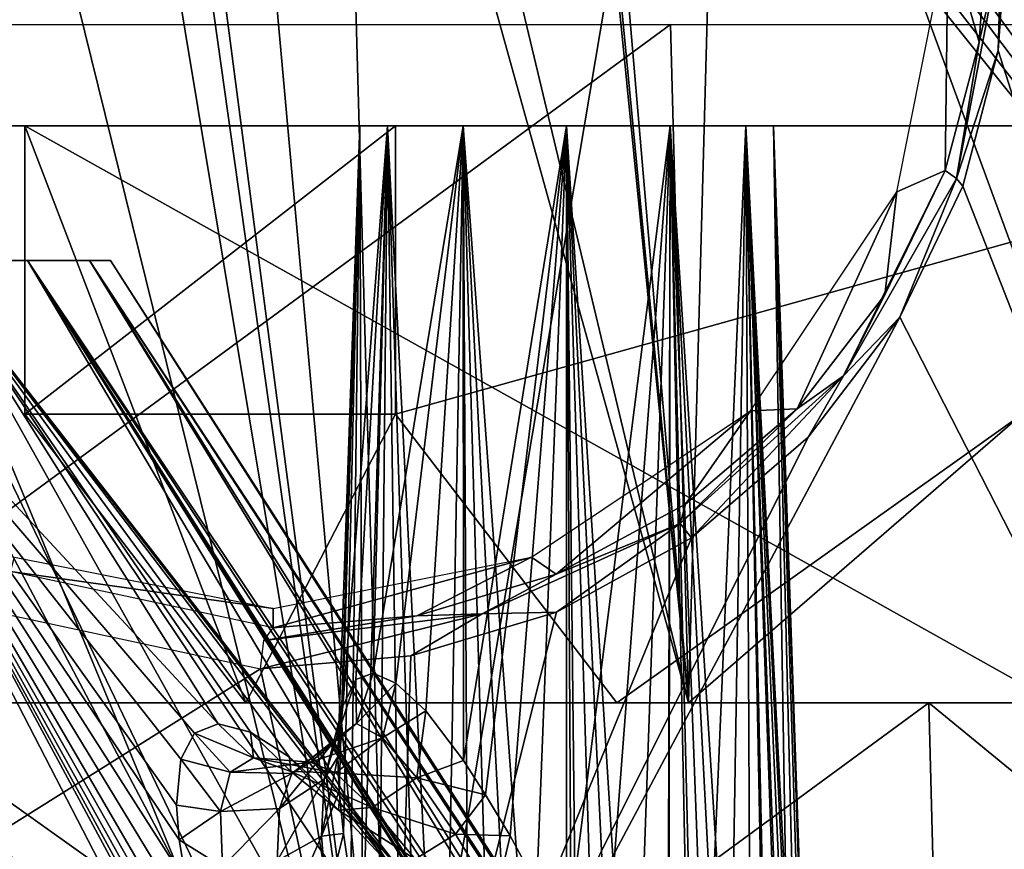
# Model space of a CAD drawing. Header units: millimetres. Extents: x -54 to 54, y -60 to 48.
# Tile 26 of 60: x 6.68 to 11.8, y 12.24 to 16.55. Entities that reach past the tile are written whole.
import ezdxf

# ---------------------------------------------------------------- set-up
doc = ezdxf.new("R2010")
doc.units = ezdxf.units.MM
doc.header["$LTSCALE"] = 41.718519
for name, color, linetype in [('218', 7, 'CONTINUOUS'), ('236', 7, 'CONTINUOUS'), ('237', 7, 'CONTINUOUS'), ('238', 7, 'CONTINUOUS'), ('240', 7, 'CONTINUOUS'), ('241', 7, 'CONTINUOUS'), ('242', 7, 'CONTINUOUS'), ('248', 7, 'CONTINUOUS'), ('250', 7, 'CONTINUOUS'), ('256', 7, 'CONTINUOUS'), ('260', 7, 'CONTINUOUS'), ('264', 7, 'CONTINUOUS'), ('30', 7, 'CONTINUOUS'), ('32', 7, 'CONTINUOUS'), ('33', 7, 'CONTINUOUS'), ('34', 7, 'CONTINUOUS'), ('39', 7, 'CONTINUOUS'), ('40', 7, 'CONTINUOUS'), ('59', 7, 'CONTINUOUS'), ('60', 7, 'CONTINUOUS')]:
    doc.layers.add(name, color=color, linetype=linetype)

msp = doc.modelspace()

# ---------------------------------------------------------------- linework, layer by layer
at = {"layer": '218', "color": 7, "linetype": 'Continuous', "true_color": 0xe0f2ff}
for points in [[(11.6717, 16.4355, -20.9015), (11.7178, 17.1031, -20.8169), (11.7855, 16.9381, -20.6905), (11.6717, 16.4355, -20.9015)], [(11.8184, 17.0946, -20.6542), (11.7706, 16.3911, -20.7384), (11.7855, 16.9381, -20.6905), (11.8184, 17.0946, -20.6542)], [(11.7855, 16.9381, -20.6905), (11.7706, 16.3911, -20.7384), (11.5528, 15.7268, -20.9227), (11.7855, 16.9381, -20.6905)], [(11.6717, 16.4355, -20.9015), (11.7855, 16.9381, -20.6905), (11.5528, 15.7268, -20.9227), (11.6717, 16.4355, -20.9015)], [(11.4953, 15.7671, -21.0623), (11.6717, 16.4355, -20.9015), (11.5528, 15.7268, -20.9227), (11.4953, 15.7671, -21.0623)], [(11.7706, 16.3911, -20.7384), (11.5869, 15.6866, -20.8983), (11.5528, 15.7268, -20.9227), (11.7706, 16.3911, -20.7384)], [(11.4953, 15.7671, -21.0623), (11.5528, 15.7268, -20.9227), (10.9654, 14.6997, -21.3268), (11.4953, 15.7671, -21.0623)], [(11.18, 15.1203, -21.2973), (11.4953, 15.7671, -21.0623), (10.9654, 14.6997, -21.3268), (11.18, 15.1203, -21.2973)], [(11.5528, 15.7268, -20.9227), (11.2582, 15.0046, -21.1317), (10.9654, 14.6997, -21.3268), (11.5528, 15.7268, -20.9227)], [(11.5869, 15.6866, -20.8983), (11.2582, 15.0046, -21.1317), (11.5528, 15.7268, -20.9227), (11.5869, 15.6866, -20.8983)], [(10.7243, 14.5283, -21.5953), (11.18, 15.1203, -21.2973), (10.9654, 14.6997, -21.3268), (10.7243, 14.5283, -21.5953)], [(11.2582, 15.0046, -21.1317), (10.7825, 14.3801, -21.4275), (10.9654, 14.6997, -21.3268), (11.2582, 15.0046, -21.1317)], [(10.9654, 14.6997, -21.3268), (10.1763, 13.8568, -21.7626), (10.117, 13.9321, -21.8158), (10.9654, 14.6997, -21.3268)], [(10.7243, 14.5283, -21.5953), (10.9654, 14.6997, -21.3268), (10.117, 13.9321, -21.8158), (10.7243, 14.5283, -21.5953)], [(10.7825, 14.3801, -21.4275), (10.1763, 13.8568, -21.7626), (10.9654, 14.6997, -21.3268), (10.7825, 14.3801, -21.4275)], [(10.1439, 14.0327, -21.9329), (10.7243, 14.5283, -21.5953), (10.117, 13.9321, -21.8158), (10.1439, 14.0327, -21.9329)], [(9.4717, 13.668, -22.28), (10.1439, 14.0327, -21.9329), (10.117, 13.9321, -21.8158), (9.4717, 13.668, -22.28)], [(10.117, 13.9321, -21.8158), (9.4738, 13.4712, -22.1071), (9.0876, 13.4622, -22.3171), (10.117, 13.9321, -21.8158)], [(9.4717, 13.668, -22.28), (10.117, 13.9321, -21.8158), (9.0876, 13.4622, -22.3171), (9.4717, 13.668, -22.28)], [(10.1763, 13.8568, -21.7626), (9.4738, 13.4712, -22.1071), (10.117, 13.9321, -21.8158), (10.1763, 13.8568, -21.7626)], [(8.7476, 13.4526, -22.6092), (9.4717, 13.668, -22.28), (9.0876, 13.4622, -22.3171), (8.7476, 13.4526, -22.6092)], [(9.4738, 13.4712, -22.1071), (8.7165, 13.2431, -22.4337), (9.0876, 13.4622, -22.3171), (9.4738, 13.4712, -22.1071)], [(9.0876, 13.4622, -22.3171), (7.9342, 13.1764, -22.7271), (7.953, 13.3232, -22.7734), (9.0876, 13.4622, -22.3171)], [(8.7165, 13.2431, -22.4337), (7.9342, 13.1764, -22.7271), (9.0876, 13.4622, -22.3171), (8.7165, 13.2431, -22.4337)], [(8.7476, 13.4526, -22.6092), (9.0876, 13.4622, -22.3171), (7.953, 13.3232, -22.7734), (8.7476, 13.4526, -22.6092)], [(8, 13.3902, -22.905), (8.7476, 13.4526, -22.6092), (7.953, 13.3232, -22.7734), (8, 13.3902, -22.905)]]:
    msp.add_3dface(points, dxfattribs=at)
at = {"layer": '236', "linetype": 'Continuous'}
for points in [[(-13.8564, 16, -13), (13.8564, 16, -13), (-8.6377, 16, -11.2976), (-13.8564, 16, -13)], [(-8.6377, 16, -11.2976), (13.8564, 16, -13), (-0.2626, 16, -11.8084), (-8.6377, 16, -11.2976)], [(-0.2626, 16, -11.8084), (13.8564, 16, -13), (0.2626, 16, -11.8084), (-0.2626, 16, -11.8084)], [(0.2626, 16, -11.8084), (13.8564, 16, -13), (0.6876, 16, -11.4996), (0.2626, 16, -11.8084)], [(0.6876, 16, -11.4996), (13.8564, 16, -13), (0.85, 16, -11), (0.6876, 16, -11.4996)], [(8.6377, 16, -11.2976), (2.1047, 16, -5.0813), (0.85, 16, -11), (8.6377, 16, -11.2976)], [(13.8564, 16, -13), (8.6377, 16, -11.2976), (0.85, 16, -11), (13.8564, 16, -13)], [(3.8891, 16, -3.8891), (2.1047, 16, -5.0813), (6.7093, 16, -8.9995), (3.8891, 16, -3.8891)], [(6.7093, 16, -8.9995), (2.1047, 16, -5.0813), (8.6377, 16, -11.2976), (6.7093, 16, -8.9995)], [(2.5897, 16, 18.8227), (5.5, 16), (7.5766, 16, 17.424), (2.5897, 16, 18.8227)], [(5.0813, 16, -2.1048), (3.8891, 16, -3.8891), (6.7093, 16, -8.9995), (5.0813, 16, -2.1048)], [(5.5, 16), (5.0813, 16, -2.1048), (6.7093, 16, -8.9995), (5.5, 16)], [(7.5766, 16, 17.424), (5.5, 16), (6.7093, 16, -8.9995), (7.5766, 16, 17.424)], [(7.5766, 16, 17.424), (6.7093, 16, -8.9995), (8.6949, 16, 5.3233), (7.5766, 16, 17.424)], [(6.7093, 16, -8.9995), (12.0716, 16, -4.5), (8.6949, 16, 5.3233), (6.7093, 16, -8.9995)], [(10.095, 16, 6.1317), (7.5766, 16, 17.424), (9.6152, 16, 6.3453), (10.095, 16, 6.1317)], [(9.6152, 16, 6.3453), (7.5766, 16, 17.424), (9.1013, 16, 6.2361), (9.6152, 16, 6.3453)], [(9.1013, 16, 6.2361), (7.5766, 16, 17.424), (8.7498, 16, 5.8457), (9.1013, 16, 6.2361)], [(8.7498, 16, 5.8457), (7.5766, 16, 17.424), (8.6949, 16, 5.3233), (8.7498, 16, 5.8457)], [(12.0004, 16, 14.7306), (7.5766, 16, 17.424), (10.3577, 16, 5.6767), (12.0004, 16, 14.7306)], [(10.3577, 16, 5.6767), (7.5766, 16, 17.424), (10.095, 16, 6.1317), (10.3577, 16, 5.6767)], [(13.8564, 16, -13), (14, 16, -6.7981), (8.6377, 16, -11.2976), (13.8564, 16, -13)], [(8.6949, 16, 5.3233), (12.0716, 16, -4.5), (8.9575, 16, 4.8683), (8.6949, 16, 5.3233)], [(8.9575, 16, 4.8683), (12.0716, 16, -4.5), (9.4374, 16, 4.6547), (8.9575, 16, 4.8683)], [(12.0716, 16, -4.5), (9.9513, 16, 4.7639), (9.4374, 16, 4.6547), (12.0716, 16, -4.5)], [(9.9513, 16, 4.7639), (12.0716, 16, -4.5), (10.3028, 16, 5.1543), (9.9513, 16, 4.7639)], [(10.3028, 16, 5.1543), (12.0716, 16, -4.5), (10.3577, 16, 5.6767), (10.3028, 16, 5.1543)], [(12.0716, 16, -4.5), (12.0004, 16, 14.7306), (10.3577, 16, 5.6767), (12.0716, 16, -4.5)]]:
    msp.add_3dface(points, dxfattribs=at)
at = {"layer": '237', "linetype": 'Continuous'}
for points in [[(12.0716, 13, -4.5), (7.8584, 13, -8.0353), (9.7868, 13, -10.3335), (12.0716, 13, -4.5)], [(14, 13, -6.7981), (12.0716, 13, -4.5), (9.7868, 13, -10.3335), (14, 13, -6.7981)]]:
    msp.add_3dface(points, dxfattribs=at)
at = {"layer": '238', "linetype": 'Continuous'}
for points in [[(13.8564, 17, -13), (13.8564, 16, -13), (-13.8564, 16, -13), (13.8564, 17, -13)], [(-13.8564, 17, -13), (13.8564, 17, -13), (-13.8564, 16, -13), (-13.8564, 17, -13)]]:
    msp.add_3dface(points, dxfattribs=at)
at = {"layer": '240', "linetype": 'Continuous'}
for points in [[(7.8584, 13, -8.0353), (6.7093, 16, -8.9995), (6.7093, 14.5, -8.9995), (7.8584, 13, -8.0353)], [(6.7093, 16, -8.9995), (7.8584, 13, -8.0353), (12.0716, 13, -4.5), (6.7093, 16, -8.9995)], [(12.0716, 16, -4.5), (6.7093, 16, -8.9995), (12.0716, 13, -4.5), (12.0716, 16, -4.5)]]:
    msp.add_3dface(points, dxfattribs=at)
at = {"layer": '241', "linetype": 'Continuous'}
for points in [[(6.7093, 14.5, -8.9995), (8.6377, 16, -11.2976), (8.6377, 14.5, -11.2976), (6.7093, 14.5, -8.9995)], [(6.7093, 16, -8.9995), (8.6377, 16, -11.2976), (6.7093, 14.5, -8.9995), (6.7093, 16, -8.9995)]]:
    msp.add_3dface(points, dxfattribs=at)
at = {"layer": '242', "linetype": 'Continuous'}
for points in [[(14, 16, -6.7981), (9.7868, 13, -10.3335), (8.6377, 14.5, -11.2976), (14, 16, -6.7981)], [(8.6377, 16, -11.2976), (14, 16, -6.7981), (8.6377, 14.5, -11.2976), (8.6377, 16, -11.2976)], [(14, 16, -6.7981), (14, 13, -6.7981), (9.7868, 13, -10.3335), (14, 16, -6.7981)]]:
    msp.add_3dface(points, dxfattribs=at)
at = {"layer": '248', "linetype": 'Continuous'}
for points in [[(7.8584, 13, -8.0353), (6.7093, 14.5, -8.9995), (8.6377, 14.5, -11.2976), (7.8584, 13, -8.0353)], [(9.7868, 13, -10.3335), (7.8584, 13, -8.0353), (8.6377, 14.5, -11.2976), (9.7868, 13, -10.3335)]]:
    msp.add_3dface(points, dxfattribs=at)
at = {"layer": '250', "color": 254, "linetype": 'Continuous', "true_color": 0xe3e3e3}
for points in [[(8.3623, 12.9824, 5.3007), (8.3373, 12.7185, 5.5527), (8.4507, 16, 5.5001), (8.3623, 12.9824, 5.3007)], [(8.3373, 12.7185, 5.5527), (8.3442, 12.5377, 5.6849), (8.4507, 16, 5.5001), (8.3373, 12.7185, 5.5527)], [(8.3442, 12.5377, 5.6849), (8.366, 12.3197, 5.8218), (8.4507, 16, 5.5001), (8.3442, 12.5377, 5.6849)], [(8.4299, 13.1213, 5.0745), (8.3623, 12.9824, 5.3007), (8.5949, 16, 4.9621), (8.4299, 13.1213, 5.0745)], [(8.5949, 16, 4.9621), (8.3623, 12.9824, 5.3007), (8.4507, 16, 5.5001), (8.5949, 16, 4.9621)], [(8.366, 12.3197, 5.8218), (8.4053, 12.0596, 5.9638), (8.4507, 16, 5.5001), (8.366, 12.3197, 5.8218)], [(8.4053, 12.0596, 5.9638), (8.4653, 11.7518, 6.1101), (8.4507, 16, 5.5001), (8.4053, 12.0596, 5.9638)], [(8.5208, 13.1529, 4.8921), (8.4299, 13.1213, 5.0745), (8.5949, 16, 4.9621), (8.5208, 13.1529, 4.8921)], [(8.4507, 16, 5.5001), (8.4653, 11.7518, 6.1101), (8.5948, 16, 6.0377), (8.4507, 16, 5.5001)], [(8.4653, 11.7518, 6.1101), (8.5502, 11.3906, 6.2591), (8.5948, 16, 6.0377), (8.4653, 11.7518, 6.1101)], [(8.9885, 16, 4.5685), (8.5208, 13.1529, 4.8921), (8.5949, 16, 4.9621), (8.9885, 16, 4.5685)], [(8.6392, 13.1023, 4.7268), (8.5208, 13.1529, 4.8921), (8.9885, 16, 4.5685), (8.6392, 13.1023, 4.7268)], [(8.5502, 11.3906, 6.2591), (8.6665, 10.9646, 6.4093), (8.5948, 16, 6.0377), (8.5502, 11.3906, 6.2591)], [(8.6665, 10.9646, 6.4093), (8.766, 10.6381, 6.5083), (8.5948, 16, 6.0377), (8.6665, 10.9646, 6.4093)], [(8.766, 10.6381, 6.5083), (8.8846, 10.2799, 6.6021), (8.5948, 16, 6.0377), (8.766, 10.6381, 6.5083)], [(8.5948, 16, 6.0377), (8.8846, 10.2799, 6.6021), (8.9879, 16, 6.4311), (8.5948, 16, 6.0377)], [(8.7946, 12.957, 4.572), (8.6392, 13.1023, 4.7268), (8.9885, 16, 4.5685), (8.7946, 12.957, 4.572)], [(8.9912, 12.6987, 4.4362), (8.7946, 12.957, 4.572), (8.9885, 16, 4.5685), (8.9912, 12.6987, 4.4362)], [(8.8846, 10.2799, 6.6021), (9.0216, 9.8973, 6.6857), (8.9879, 16, 6.4311), (8.8846, 10.2799, 6.6021)], [(9.1754, 9.499, 6.7544), (9.3441, 9.0934, 6.8041), (8.9879, 16, 6.4311), (9.1754, 9.499, 6.7544)], [(9.0216, 9.8973, 6.6857), (9.1754, 9.499, 6.7544), (8.9879, 16, 6.4311), (9.0216, 9.8973, 6.6857)], [(8.9879, 16, 6.4311), (9.5263, 8.6874, 6.8309), (9.5263, 16, 6.5756), (8.9879, 16, 6.4311)], [(9.3441, 9.0934, 6.8041), (9.5263, 8.6874, 6.8309), (8.9879, 16, 6.4311), (9.3441, 9.0934, 6.8041)], [(9.5263, 16, 4.4244), (8.9912, 12.6987, 4.4362), (8.9885, 16, 4.5685), (9.5263, 16, 4.4244)], [(9.1054, 12.5214, 4.3794), (8.9912, 12.6987, 4.4362), (9.5263, 16, 4.4244), (9.1054, 12.5214, 4.3794)], [(9.2323, 12.3072, 4.3319), (9.1054, 12.5214, 4.3794), (9.5263, 16, 4.4244), (9.2323, 12.3072, 4.3319)], [(9.3721, 12.0513, 4.2964), (9.2323, 12.3072, 4.3319), (9.5263, 16, 4.4244), (9.3721, 12.0513, 4.2964)], [(9.5263, 11.7474, 4.2759), (9.3721, 12.0513, 4.2964), (9.5263, 16, 4.4244), (9.5263, 11.7474, 4.2759)]]:
    msp.add_3dface(points, dxfattribs=at)
at = {"layer": '256', "color": 254, "linetype": 'Continuous', "true_color": 0xe3e3e3}
for points in [[(6.7191, 8.3, 9.5399), (3.5781, 15.3, 6.1955), (5.1825, 8.3, 10.4546), (6.7191, 8.3, 9.5399)], [(4.599, 15.3, 5.4805), (3.5781, 15.3, 6.1955), (6.7191, 8.3, 9.5399), (4.599, 15.3, 5.4805)], [(5.4813, 15.3, 4.598), (4.599, 15.3, 5.4805), (8.098, 8.3, 8.4012), (5.4813, 15.3, 4.598)], [(8.098, 8.3, 8.4012), (4.599, 15.3, 5.4805), (6.7191, 8.3, 9.5399), (8.098, 8.3, 8.4012)], [(6.4627, 8.3, -9.7155), (4.5996, 15.3, -5.4799), (7.8714, 8.3, -8.6139), (6.4627, 8.3, -9.7155)], [(4.5996, 15.3, -5.4799), (5.4818, 15.3, -4.5974), (7.8714, 8.3, -8.6139), (4.5996, 15.3, -5.4799)], [(6.1962, 15.3, 3.5768), (5.4813, 15.3, 4.598), (7.7143, 12.8894, 4.4631), (6.1962, 15.3, 3.5768)], [(7.7143, 12.8894, 4.4631), (5.4813, 15.3, 4.598), (7.592, 12.8408, 4.7309), (7.7143, 12.8894, 4.4631)], [(7.592, 12.8408, 4.7309), (5.4813, 15.3, 4.598), (7.5206, 12.7065, 5.0097), (7.592, 12.8408, 4.7309)], [(7.5206, 12.7065, 5.0097), (5.4813, 15.3, 4.598), (7.4982, 12.4666, 5.3256), (7.5206, 12.7065, 5.0097)], [(7.4982, 12.4666, 5.3256), (5.4813, 15.3, 4.598), (7.5128, 12.287, 5.5088), (7.4982, 12.4666, 5.3256)], [(7.5128, 12.287, 5.5088), (5.4813, 15.3, 4.598), (7.5505, 12.0623, 5.7045), (7.5128, 12.287, 5.5088)], [(7.5505, 12.0623, 5.7045), (5.4813, 15.3, 4.598), (7.6159, 11.788, 5.9105), (7.5505, 12.0623, 5.7045)], [(7.6159, 11.788, 5.9105), (5.4813, 15.3, 4.598), (7.715, 11.4579, 6.1236), (7.6159, 11.788, 5.9105)], [(7.715, 11.4579, 6.1236), (5.4813, 15.3, 4.598), (7.8029, 11.2035, 6.2682), (7.715, 11.4579, 6.1236)], [(7.8029, 11.2035, 6.2682), (5.4813, 15.3, 4.598), (7.9109, 10.9202, 6.412), (7.8029, 11.2035, 6.2682)], [(7.9109, 10.9202, 6.412), (5.4813, 15.3, 4.598), (8.0416, 10.6049, 6.5535), (7.9109, 10.9202, 6.412)], [(8.0416, 10.6049, 6.5535), (5.4813, 15.3, 4.598), (8.1998, 10.2528, 6.6903), (8.0416, 10.6049, 6.5535)], [(8.1998, 10.2528, 6.6903), (5.4813, 15.3, 4.598), (8.098, 8.3, 8.4012), (8.1998, 10.2528, 6.6903)], [(7.8714, 8.3, -8.6139), (5.4818, 15.3, -4.5974), (9.0952, 8.3, -7.3099), (7.8714, 8.3, -8.6139)], [(5.4818, 15.3, -4.5974), (6.1969, 15.3, -3.5757), (9.0952, 8.3, -7.3099), (5.4818, 15.3, -4.5974)], [(7.8823, 12.846, 4.2222), (6.1962, 15.3, 3.5768), (7.7143, 12.8894, 4.4631), (7.8823, 12.846, 4.2222)], [(8.0851, 12.7172, 4.0194), (6.1962, 15.3, 3.5768), (7.8823, 12.846, 4.2222), (8.0851, 12.7172, 4.0194)], [(6.7232, 15.3, 2.4465), (6.1962, 15.3, 3.5768), (8.9, 11.8238, 3.6445), (6.7232, 15.3, 2.4465)], [(8.9, 11.8238, 3.6445), (6.1962, 15.3, 3.5768), (8.6927, 12.0906, 3.6933), (8.9, 11.8238, 3.6445)], [(8.6927, 12.0906, 3.6933), (6.1962, 15.3, 3.5768), (8.5066, 12.31, 3.7608), (8.6927, 12.0906, 3.6933)], [(8.5066, 12.31, 3.7608), (6.1962, 15.3, 3.5768), (8.3433, 12.4847, 3.8411), (8.5066, 12.31, 3.7608)], [(8.3433, 12.4847, 3.8411), (6.1962, 15.3, 3.5768), (8.0851, 12.7172, 4.0194), (8.3433, 12.4847, 3.8411)], [(10.1053, 8.3, -5.8343), (6.1969, 15.3, -3.5757), (10.8782, 8.3, -4.2217), (10.1053, 8.3, -5.8343)], [(9.0952, 8.3, -7.3099), (6.1969, 15.3, -3.5757), (10.1053, 8.3, -5.8343), (9.0952, 8.3, -7.3099)], [(6.1969, 15.3, -3.5757), (6.7234, 15.3, -2.4459), (10.8782, 8.3, -4.2217), (6.1969, 15.3, -3.5757)], [(9.132, 11.4998, 3.6205), (6.7232, 15.3, 2.4465), (8.9, 11.8238, 3.6445), (9.132, 11.4998, 3.6205)], [(9.3019, 11.2465, 3.6218), (6.7232, 15.3, 2.4465), (9.132, 11.4998, 3.6205), (9.3019, 11.2465, 3.6218)], [(7.0458, 15.3, 1.242), (6.7232, 15.3, 2.4465), (11.3246, 8.3, 2.8124), (7.0458, 15.3, 1.242)], [(9.484, 10.9597, 3.641), (6.7232, 15.3, 2.4465), (9.3019, 11.2465, 3.6218), (9.484, 10.9597, 3.641)], [(9.6787, 10.6354, 3.6824), (6.7232, 15.3, 2.4465), (9.484, 10.9597, 3.641), (9.6787, 10.6354, 3.6824)], [(11.3246, 8.3, 2.8124), (6.7232, 15.3, 2.4465), (9.8837, 10.2718, 3.7515), (11.3246, 8.3, 2.8124)], [(9.8837, 10.2718, 3.7515), (6.7232, 15.3, 2.4465), (9.6787, 10.6354, 3.6824), (9.8837, 10.2718, 3.7515)], [(10.8782, 8.3, -4.2217), (6.7234, 15.3, -2.4459), (11.3955, 8.3, -2.5099), (10.8782, 8.3, -4.2217)], [(6.7234, 15.3, -2.4459), (7.0458, 15.3, -1.2424), (11.3955, 8.3, -2.5099), (6.7234, 15.3, -2.4459)], [(7.0458, 15.3, -1.2424), (7.1545, 15.3, -0.0006), (11.6452, 8.3, -0.7391), (7.0458, 15.3, -1.2424)], [(11.6214, 8.3, 1.049), (7.0458, 15.3, 1.242), (11.3246, 8.3, 2.8124), (11.6214, 8.3, 1.049)], [(7.1545, 15.3, -0.0006), (7.0458, 15.3, 1.242), (11.6214, 8.3, 1.049), (7.1545, 15.3, -0.0006)], [(11.3955, 8.3, -2.5099), (7.0458, 15.3, -1.2424), (11.6452, 8.3, -0.7391), (11.3955, 8.3, -2.5099)], [(11.6452, 8.3, -0.7391), (7.1545, 15.3, -0.0006), (11.6214, 8.3, 1.049), (11.6452, 8.3, -0.7391)]]:
    msp.add_3dface(points, dxfattribs=at)
at = {"layer": '260', "color": 254, "linetype": 'Continuous', "true_color": 0xe3e3e3}
for points in [[(9.5263, 11.7474, 4.2759), (9.5263, 16, 4.4244), (10.0647, 16, 4.5689), (9.5263, 11.7474, 4.2759)], [(9.5263, 16, 6.5756), (9.5263, 8.6874, 6.8309), (9.5674, 8.6002, 6.8333), (9.5263, 16, 6.5756)], [(9.5263, 16, 6.5756), (9.7667, 8.199, 6.8264), (9.9151, 7.9258, 6.8006), (9.5263, 16, 6.5756)], [(9.6083, 8.515, 6.8344), (9.5263, 16, 6.5756), (9.5674, 8.6002, 6.8333), (9.6083, 8.515, 6.8344)], [(9.5263, 16, 6.5756), (9.9151, 7.9258, 6.8006), (10.0529, 7.6934, 6.76), (9.5263, 16, 6.5756)], [(9.5263, 16, 6.5756), (9.6083, 8.515, 6.8344), (9.7667, 8.199, 6.8264), (9.5263, 16, 6.5756)], [(9.5263, 16, 6.5756), (10.0529, 7.6934, 6.76), (10.064, 16, 6.4315), (9.5263, 16, 6.5756)], [(9.5263, 11.7474, 4.2759), (10.0647, 16, 4.5689), (9.7115, 11.3556, 4.2762), (9.5263, 11.7474, 4.2759)], [(9.7115, 11.3556, 4.2762), (10.0647, 16, 4.5689), (9.8867, 10.9578, 4.3014), (9.7115, 11.3556, 4.2762)], [(9.8867, 10.9578, 4.3014), (10.0647, 16, 4.5689), (10.0522, 10.5564, 4.3488), (9.8867, 10.9578, 4.3014)], [(10.0522, 10.5564, 4.3488), (10.0647, 16, 4.5689), (10.2082, 10.1515, 4.417), (10.0522, 10.5564, 4.3488)], [(10.0529, 7.6934, 6.76), (10.2378, 7.4146, 6.677), (10.064, 16, 6.4315), (10.0529, 7.6934, 6.76)], [(10.2378, 7.4146, 6.677), (10.3954, 7.2143, 6.575), (10.064, 16, 6.4315), (10.2378, 7.4146, 6.677)], [(10.3954, 7.2143, 6.575), (10.527, 7.0814, 6.4604), (10.064, 16, 6.4315), (10.3954, 7.2143, 6.575)], [(10.527, 7.0814, 6.4604), (10.6361, 7.0055, 6.3364), (10.064, 16, 6.4315), (10.527, 7.0814, 6.4604)], [(10.064, 16, 6.4315), (10.6361, 7.0055, 6.3364), (10.4577, 16, 6.0379), (10.064, 16, 6.4315)], [(10.0647, 16, 4.5689), (10.4578, 16, 4.9623), (10.2082, 10.1515, 4.417), (10.0647, 16, 4.5689)], [(10.2082, 10.1515, 4.417), (10.4578, 16, 4.9623), (10.3548, 9.7434, 4.5059), (10.2082, 10.1515, 4.417)], [(10.3548, 9.7434, 4.5059), (10.4578, 16, 4.9623), (10.4906, 9.3334, 4.6158), (10.3548, 9.7434, 4.5059)], [(10.6361, 7.0055, 6.3364), (10.7991, 7.0005, 6.0582), (10.4577, 16, 6.0379), (10.6361, 7.0055, 6.3364)], [(10.7991, 7.0005, 6.0582), (10.8543, 7.0723, 5.9011), (10.4577, 16, 6.0379), (10.7991, 7.0005, 6.0582)], [(10.8543, 7.0723, 5.9011), (10.8898, 7.2006, 5.7303), (10.4577, 16, 6.0379), (10.8543, 7.0723, 5.9011)], [(10.8898, 7.2006, 5.7303), (10.9016, 7.4001, 5.5399), (10.4577, 16, 6.0379), (10.8898, 7.2006, 5.7303)], [(10.4577, 16, 6.0379), (10.9016, 7.4001, 5.5399), (10.6018, 16, 5.4999), (10.4577, 16, 6.0379)], [(10.4906, 9.3334, 4.6158), (10.4578, 16, 4.9623), (10.6141, 8.9237, 4.7476), (10.4906, 9.3334, 4.6158)], [(10.6018, 16, 5.4999), (10.7229, 8.515, 4.9038), (10.4578, 16, 4.9623), (10.6018, 16, 5.4999)], [(10.4578, 16, 4.9623), (10.7229, 8.515, 4.9038), (10.6141, 8.9237, 4.7476), (10.4578, 16, 4.9623)], [(10.7963, 8.1945, 5.0477), (10.7229, 8.515, 4.9038), (10.6018, 16, 5.4999), (10.7963, 8.1945, 5.0477)], [(10.9016, 7.4001, 5.5399), (10.8822, 7.6811, 5.3342), (10.6018, 16, 5.4999), (10.9016, 7.4001, 5.5399)], [(10.8486, 7.9176, 5.1916), (10.7963, 8.1945, 5.0477), (10.6018, 16, 5.4999), (10.8486, 7.9176, 5.1916)], [(10.8822, 7.6811, 5.3342), (10.8486, 7.9176, 5.1916), (10.6018, 16, 5.4999), (10.8822, 7.6811, 5.3342)]]:
    msp.add_3dface(points, dxfattribs=at)
at = {"layer": '264', "color": 254, "linetype": 'Continuous', "true_color": 0xe3e3e3}
for points in [[(8.3623, 12.9824, 5.3007), (8.4299, 13.1213, 5.0745), (8.3301, 12.813, 5.0913), (8.3623, 12.9824, 5.3007)], [(8.4299, 13.1213, 5.0745), (8.4334, 12.8921, 4.8734), (8.3301, 12.813, 5.0913), (8.4299, 13.1213, 5.0745)], [(8.4299, 13.1213, 5.0745), (8.5208, 13.1529, 4.8921), (8.4334, 12.8921, 4.8734), (8.4299, 13.1213, 5.0745)], [(8.5208, 13.1529, 4.8921), (8.6392, 13.1023, 4.7268), (8.4334, 12.8921, 4.8734), (8.5208, 13.1529, 4.8921)], [(8.6392, 13.1023, 4.7268), (8.5695, 12.8175, 4.6742), (8.4334, 12.8921, 4.8734), (8.6392, 13.1023, 4.7268)], [(8.6392, 13.1023, 4.7268), (8.7946, 12.957, 4.572), (8.5695, 12.8175, 4.6742), (8.6392, 13.1023, 4.7268)], [(8.3623, 12.9824, 5.3007), (8.3301, 12.813, 5.0913), (8.2667, 12.6015, 5.3338), (8.3623, 12.9824, 5.3007)], [(8.3373, 12.7185, 5.5527), (8.3623, 12.9824, 5.3007), (8.2667, 12.6015, 5.3338), (8.3373, 12.7185, 5.5527)], [(8.7946, 12.957, 4.572), (8.7473, 12.6087, 4.4965), (8.5695, 12.8175, 4.6742), (8.7946, 12.957, 4.572)], [(8.7946, 12.957, 4.572), (8.9912, 12.6987, 4.4362), (8.7473, 12.6087, 4.4965), (8.7946, 12.957, 4.572)], [(7.7143, 12.8894, 4.4631), (7.592, 12.8408, 4.7309), (7.8991, 12.7135, 4.5665), (7.7143, 12.8894, 4.4631)], [(7.8823, 12.846, 4.2222), (7.7143, 12.8894, 4.4631), (7.8991, 12.7135, 4.5665), (7.8823, 12.846, 4.2222)], [(8.4334, 12.8921, 4.8734), (8.0971, 12.631, 4.9437), (8.3301, 12.813, 5.0913), (8.4334, 12.8921, 4.8734)], [(8.1948, 12.691, 4.7353), (8.0971, 12.631, 4.9437), (8.4334, 12.8921, 4.8734), (8.1948, 12.691, 4.7353)], [(8.5695, 12.8175, 4.6742), (8.1948, 12.691, 4.7353), (8.4334, 12.8921, 4.8734), (8.5695, 12.8175, 4.6742)], [(7.592, 12.8408, 4.7309), (7.5206, 12.7065, 5.0097), (7.7771, 12.6381, 4.8619), (7.592, 12.8408, 4.7309)], [(7.8991, 12.7135, 4.5665), (7.592, 12.8408, 4.7309), (7.7771, 12.6381, 4.8619), (7.8991, 12.7135, 4.5665)], [(8.0851, 12.7172, 4.0194), (7.8823, 12.846, 4.2222), (8.0923, 12.6424, 4.3111), (8.0851, 12.7172, 4.0194)], [(8.0923, 12.6424, 4.3111), (7.8823, 12.846, 4.2222), (7.8991, 12.7135, 4.5665), (8.0923, 12.6424, 4.3111)], [(8.3301, 12.813, 5.0913), (8.0336, 12.4492, 5.2013), (8.2667, 12.6015, 5.3338), (8.3301, 12.813, 5.0913)], [(8.0971, 12.631, 4.9437), (8.0336, 12.4492, 5.2013), (8.3301, 12.813, 5.0913), (8.0971, 12.631, 4.9437)], [(8.3252, 12.6345, 4.5462), (8.1948, 12.691, 4.7353), (8.5695, 12.8175, 4.6742), (8.3252, 12.6345, 4.5462)], [(8.7473, 12.6087, 4.4965), (8.3252, 12.6345, 4.5462), (8.5695, 12.8175, 4.6742), (8.7473, 12.6087, 4.4965)], [(7.5206, 12.7065, 5.0097), (7.4982, 12.4666, 5.3256), (7.7263, 12.434, 5.1781), (7.5206, 12.7065, 5.0097)], [(7.7771, 12.6381, 4.8619), (7.5206, 12.7065, 5.0097), (7.7263, 12.434, 5.1781), (7.7771, 12.6381, 4.8619)], [(7.8991, 12.7135, 4.5665), (7.7771, 12.6381, 4.8619), (8.1948, 12.691, 4.7353), (7.8991, 12.7135, 4.5665)], [(8.3252, 12.6345, 4.5462), (7.8991, 12.7135, 4.5665), (8.1948, 12.691, 4.7353), (8.3252, 12.6345, 4.5462)], [(8.0923, 12.6424, 4.3111), (7.8991, 12.7135, 4.5665), (8.3252, 12.6345, 4.5462), (8.0923, 12.6424, 4.3111)], [(8.3433, 12.4847, 3.8411), (8.0851, 12.7172, 4.0194), (8.3403, 12.4409, 4.1068), (8.3433, 12.4847, 3.8411)], [(8.3403, 12.4409, 4.1068), (8.0851, 12.7172, 4.0194), (8.0923, 12.6424, 4.3111), (8.3403, 12.4409, 4.1068)], [(8.3373, 12.7185, 5.5527), (8.2667, 12.6015, 5.3338), (8.2523, 12.3067, 5.5746), (8.3373, 12.7185, 5.5527)], [(8.3442, 12.5377, 5.6849), (8.3373, 12.7185, 5.5527), (8.2523, 12.3067, 5.5746), (8.3442, 12.5377, 5.6849)], [(8.9912, 12.6987, 4.4362), (9.1054, 12.5214, 4.3794), (8.7473, 12.6087, 4.4965), (8.9912, 12.6987, 4.4362)], [(8.1948, 12.691, 4.7353), (7.7771, 12.6381, 4.8619), (8.0971, 12.631, 4.9437), (8.1948, 12.691, 4.7353)], [(7.7771, 12.6381, 4.8619), (7.7263, 12.434, 5.1781), (8.0971, 12.631, 4.9437), (7.7771, 12.6381, 4.8619)], [(8.0971, 12.631, 4.9437), (7.7263, 12.434, 5.1781), (8.0336, 12.4492, 5.2013), (8.0971, 12.631, 4.9437)], [(8.2667, 12.6015, 5.3338), (8.0215, 12.1771, 5.4683), (8.2523, 12.3067, 5.5746), (8.2667, 12.6015, 5.3338)], [(8.0336, 12.4492, 5.2013), (8.0215, 12.1771, 5.4683), (8.2667, 12.6015, 5.3338), (8.0336, 12.4492, 5.2013)], [(8.5155, 12.4556, 4.3611), (8.0923, 12.6424, 4.3111), (8.3252, 12.6345, 4.5462), (8.5155, 12.4556, 4.3611)], [(8.3403, 12.4409, 4.1068), (8.0923, 12.6424, 4.3111), (8.5155, 12.4556, 4.3611), (8.3403, 12.4409, 4.1068)], [(8.5155, 12.4556, 4.3611), (8.3252, 12.6345, 4.5462), (8.7473, 12.6087, 4.4965), (8.5155, 12.4556, 4.3611)], [(8.948, 12.3158, 4.3626), (8.5155, 12.4556, 4.3611), (8.7473, 12.6087, 4.4965), (8.948, 12.3158, 4.3626)], [(9.1054, 12.5214, 4.3794), (8.948, 12.3158, 4.3626), (8.7473, 12.6087, 4.4965), (9.1054, 12.5214, 4.3794)], [(8.366, 12.3197, 5.8218), (8.3442, 12.5377, 5.6849), (8.2523, 12.3067, 5.5746), (8.366, 12.3197, 5.8218)], [(9.1054, 12.5214, 4.3794), (9.2323, 12.3072, 4.3319), (8.948, 12.3158, 4.3626), (9.1054, 12.5214, 4.3794)], [(7.4982, 12.4666, 5.3256), (7.5128, 12.287, 5.5088), (7.7263, 12.434, 5.1781), (7.4982, 12.4666, 5.3256)], [(7.7263, 12.434, 5.1781), (7.7381, 12.1467, 5.4798), (8.0336, 12.4492, 5.2013), (7.7263, 12.434, 5.1781)], [(8.0336, 12.4492, 5.2013), (7.7381, 12.1467, 5.4798), (8.0215, 12.1771, 5.4683), (8.0336, 12.4492, 5.2013)], [(8.6071, 12.1556, 3.9648), (8.3433, 12.4847, 3.8411), (8.3403, 12.4409, 4.1068), (8.6071, 12.1556, 3.9648)], [(8.7399, 12.1856, 4.2162), (8.3403, 12.4409, 4.1068), (8.5155, 12.4556, 4.3611), (8.7399, 12.1856, 4.2162)], [(8.6071, 12.1556, 3.9648), (8.3403, 12.4409, 4.1068), (8.7399, 12.1856, 4.2162), (8.6071, 12.1556, 3.9648)], [(8.5066, 12.31, 3.7608), (8.3433, 12.4847, 3.8411), (8.6071, 12.1556, 3.9648), (8.5066, 12.31, 3.7608)], [(8.7399, 12.1856, 4.2162), (8.5155, 12.4556, 4.3611), (8.948, 12.3158, 4.3626), (8.7399, 12.1856, 4.2162)], [(7.7263, 12.434, 5.1781), (7.5128, 12.287, 5.5088), (7.7381, 12.1467, 5.4798), (7.7263, 12.434, 5.1781)], [(7.5128, 12.287, 5.5088), (7.5505, 12.0623, 5.7045), (7.7381, 12.1467, 5.4798), (7.5128, 12.287, 5.5088)], [(8.0215, 12.1771, 5.4683), (8.0551, 11.8542, 5.7183), (8.2523, 12.3067, 5.5746), (8.0215, 12.1771, 5.4683)], [(8.2523, 12.3067, 5.5746), (8.0551, 11.8542, 5.7183), (8.2794, 11.9677, 5.7973), (8.2523, 12.3067, 5.5746)], [(8.366, 12.3197, 5.8218), (8.2523, 12.3067, 5.5746), (8.2794, 11.9677, 5.7973), (8.366, 12.3197, 5.8218)], [(8.4053, 12.0596, 5.9638), (8.366, 12.3197, 5.8218), (8.2794, 11.9677, 5.7973), (8.4053, 12.0596, 5.9638)], [(8.6927, 12.0906, 3.6933), (8.5066, 12.31, 3.7608), (8.6071, 12.1556, 3.9648), (8.6927, 12.0906, 3.6933)], [(9.1548, 11.9774, 4.2731), (8.7399, 12.1856, 4.2162), (8.948, 12.3158, 4.3626), (9.1548, 11.9774, 4.2731)], [(9.2323, 12.3072, 4.3319), (9.1548, 11.9774, 4.2731), (8.948, 12.3158, 4.3626), (9.2323, 12.3072, 4.3319)], [(9.2323, 12.3072, 4.3319), (9.3721, 12.0513, 4.2964), (9.1548, 11.9774, 4.2731), (9.2323, 12.3072, 4.3319)]]:
    msp.add_3dface(points, dxfattribs=at)
at = {"layer": '30', "color": 7, "linetype": 'Continuous', "true_color": 0xe0f2ff}
for points in [[(3.8568, 38.7023, 21.9386), (3.6208, 30.2591, 22.5811), (8.6145, 10.0376, 22.7146), (3.8568, 38.7023, 21.9386)], [(7.0749, 20.9644, 22.4348), (3.8568, 38.7023, 21.9386), (8.6145, 10.0376, 22.7146), (7.0749, 20.9644, 22.4348)], [(3.6208, 30.2591, 22.5811), (3.3599, 20.9644, 23.2828), (8.6145, 10.0376, 22.7146), (3.6208, 30.2591, 22.5811)], [(3.3599, 20.9644, 23.2828), (3.1747, 20.3361, 23.3534), (8.6145, 10.0376, 22.7146), (3.3599, 20.9644, 23.2828)], [(7.2681, 20.3431, 22.419), (7.0749, 20.9644, 22.4348), (8.6145, 10.0376, 22.7146), (7.2681, 20.3431, 22.419)], [(8.6145, 10.0376, 22.7146), (3.1747, 20.3361, 23.3534), (2.9282, 10.0376, 24.1161), (8.6145, 10.0376, 22.7146)], [(7.7261, 19.8907, 22.299), (7.2681, 20.3431, 22.419), (8.6145, 10.0376, 22.7146), (7.7261, 19.8907, 22.299)], [(8.3448, 19.7211, 22.0877), (7.7261, 19.8907, 22.299), (8.6145, 10.0376, 22.7146), (8.3448, 19.7211, 22.0877)], [(10.2446, 19.7211, 21.2732), (8.3448, 19.7211, 22.0877), (8.6145, 10.0376, 22.7146), (10.2446, 19.7211, 21.2732)], [(13.8001, 10.0376, 19.993), (10.2446, 19.7211, 21.2732), (8.6145, 10.0376, 22.7146), (13.8001, 10.0376, 19.993)], [(12.0659, 19.7211, 20.2957), (10.2446, 19.7211, 21.2732), (13.8001, 10.0376, 19.993), (12.0659, 19.7211, 20.2957)]]:
    msp.add_3dface(points, dxfattribs=at)
at = {"layer": '32', "color": 7, "linetype": 'Continuous', "true_color": 0xe0f2ff}
for points in [[(11.7706, 16.3911, -20.7384), (11.8184, 17.0946, -20.6542), (13.8001, 10.0376, -19.993), (11.7706, 16.3911, -20.7384)], [(11.5869, 15.6866, -20.8983), (11.7706, 16.3911, -20.7384), (13.8001, 10.0376, -19.993), (11.5869, 15.6866, -20.8983)], [(11.2582, 15.0046, -21.1317), (11.5869, 15.6866, -20.8983), (13.8001, 10.0376, -19.993), (11.2582, 15.0046, -21.1317)], [(8.6145, 10.0376, -22.7146), (11.2582, 15.0046, -21.1317), (13.8001, 10.0376, -19.993), (8.6145, 10.0376, -22.7146)], [(10.7825, 14.3801, -21.4275), (11.2582, 15.0046, -21.1317), (8.6145, 10.0376, -22.7146), (10.7825, 14.3801, -21.4275)], [(10.1763, 13.8568, -21.7626), (10.7825, 14.3801, -21.4275), (8.6145, 10.0376, -22.7146), (10.1763, 13.8568, -21.7626)], [(9.4738, 13.4712, -22.1071), (10.1763, 13.8568, -21.7626), (8.6145, 10.0376, -22.7146), (9.4738, 13.4712, -22.1071)], [(6.5054, 13.4837, -23.1541), (7.9342, 13.1764, -22.7271), (2.9282, 10.0376, -24.1161), (6.5054, 13.4837, -23.1541)], [(8.7165, 13.2431, -22.4337), (9.4738, 13.4712, -22.1071), (8.6145, 10.0376, -22.7146), (8.7165, 13.2431, -22.4337)], [(7.9342, 13.1764, -22.7271), (8.7165, 13.2431, -22.4337), (8.6145, 10.0376, -22.7146), (7.9342, 13.1764, -22.7271)], [(2.9282, 10.0376, -24.1161), (7.9342, 13.1764, -22.7271), (8.6145, 10.0376, -22.7146), (2.9282, 10.0376, -24.1161)]]:
    msp.add_3dface(points, dxfattribs=at)
at = {"layer": '33', "color": 7, "linetype": 'Continuous', "true_color": 0xe0f2ff}
for points in [[(10.1594, 13, -17.5965), (7.454, 40.2093, -17.3601), (5.6247, 31.9724, -18.4877), (10.1594, 13, -17.5965)], [(7.454, 40.2093, -17.3601), (10.1594, 13, -17.5965), (8.5452, 29.803, -17.459), (7.454, 40.2093, -17.3601)], [(5.3672, 30.2422, -18.6585), (10.1594, 13, -17.5965), (5.6247, 31.9724, -18.4877), (5.3672, 30.2422, -18.6585)], [(5.2589, 13, -19.6263), (10.1594, 13, -17.5965), (5.3672, 30.2422, -18.6585), (5.2589, 13, -19.6263)], [(10.1594, 13, -17.5965), (9.6551, 18.8952, -17.5262), (8.5452, 29.803, -17.459), (10.1594, 13, -17.5965)], [(10.2984, 18.0829, -17.2058), (9.6551, 18.8952, -17.5262), (10.1594, 13, -17.5965), (10.2984, 18.0829, -17.2058)], [(14.3675, 13, -14.3675), (10.2984, 18.0829, -17.2058), (10.1594, 13, -17.5965), (14.3675, 13, -14.3675)], [(10.8947, 17.4613, -16.8733), (10.2984, 18.0829, -17.2058), (14.3675, 13, -14.3675), (10.8947, 17.4613, -16.8733)], [(11.2153, 17.1931, -16.6789), (10.8947, 17.4613, -16.8733), (14.3675, 13, -14.3675), (11.2153, 17.1931, -16.6789)], [(11.4341, 17.0366, -16.5396), (11.2153, 17.1931, -16.6789), (14.3675, 13, -14.3675), (11.4341, 17.0366, -16.5396)], [(11.9499, 16.7507, -16.1895), (11.4341, 17.0366, -16.5396), (14.3675, 13, -14.3675), (11.9499, 16.7507, -16.1895)]]:
    msp.add_3dface(points, dxfattribs=at)
at = {"layer": '34', "color": 7, "linetype": 'Continuous', "true_color": 0xe0f2ff}
for points in [[(5.211, 16.5262, 19.4479), (10.067, 16.5262, 17.4365), (5.2589, 13, 19.6263), (5.211, 16.5262, 19.4479)], [(5.2589, 13, 19.6263), (10.067, 16.5262, 17.4365), (10.1594, 13, 17.5965), (5.2589, 13, 19.6263)], [(10.067, 16.5262, 17.4365), (14.2368, 16.5262, 14.2368), (10.1594, 13, 17.5965), (10.067, 16.5262, 17.4365)], [(10.1594, 13, 17.5965), (14.2368, 16.5262, 14.2368), (14.3675, 13, 14.3675), (10.1594, 13, 17.5965)]]:
    msp.add_3dface(points, dxfattribs=at)
at = {"layer": '39', "color": 7, "linetype": 'Continuous', "true_color": 0xe0f2ff}
for points in [[(10.1594, 13, -17.5965), (5.2589, 13, -19.6263), (5.9059, 13, -22.0412), (10.1594, 13, -17.5965)], [(5.2589, 13, 19.6263), (10.1594, 13, 17.5965), (5.9059, 13, 22.0412), (5.2589, 13, 19.6263)], [(5.9059, 13, 22.0412), (10.1594, 13, 17.5965), (11.4094, 13, 19.7616), (5.9059, 13, 22.0412)], [(11.4094, 13, -19.7616), (10.1594, 13, -17.5965), (5.9059, 13, -22.0412), (11.4094, 13, -19.7616)], [(14.3675, 13, -14.3675), (10.1594, 13, -17.5965), (11.4094, 13, -19.7616), (14.3675, 13, -14.3675)], [(10.1594, 13, 17.5965), (14.3675, 13, 14.3675), (11.4094, 13, 19.7616), (10.1594, 13, 17.5965)], [(11.4094, 13, 19.7616), (14.3675, 13, 14.3675), (16.1353, 13, 16.1353), (11.4094, 13, 19.7616)], [(16.1353, 13, -16.1353), (14.3675, 13, -14.3675), (11.4094, 13, -19.7616), (16.1353, 13, -16.1353)]]:
    msp.add_3dface(points, dxfattribs=at)
at = {"layer": '40', "color": 7, "linetype": 'Continuous', "true_color": 0xe0f2ff}
for points in [[(11.4094, 13, -19.7616), (5.9059, 13, -22.0412), (11.5142, 9, -19.9431), (11.4094, 13, -19.7616)], [(11.5142, 9, -19.9431), (5.9059, 13, -22.0412), (5.9601, 9, -22.2437), (11.5142, 9, -19.9431)], [(5.9059, 13, 22.0412), (11.4094, 13, 19.7616), (5.9601, 9, 22.2437), (5.9059, 13, 22.0412)], [(5.9601, 9, 22.2437), (11.4094, 13, 19.7616), (11.5142, 9, 19.9431), (5.9601, 9, 22.2437)], [(16.1353, 13, -16.1353), (11.4094, 13, -19.7616), (16.2835, 9, -16.2835), (16.1353, 13, -16.1353)], [(16.2835, 9, -16.2835), (11.4094, 13, -19.7616), (11.5142, 9, -19.9431), (16.2835, 9, -16.2835)], [(11.4094, 13, 19.7616), (16.1353, 13, 16.1353), (11.5142, 9, 19.9431), (11.4094, 13, 19.7616)], [(11.5142, 9, 19.9431), (16.1353, 13, 16.1353), (16.2835, 9, 16.2835), (11.5142, 9, 19.9431)]]:
    msp.add_3dface(points, dxfattribs=at)
at = {"layer": '59', "color": 7, "linetype": 'Continuous', "true_color": 0xe0f2ff}
for points in [[(6.6568, 13.7572, -24.8105), (8, 13.4901, -24.8105), (6.6353, 13.6825, -23.3357), (6.6568, 13.7572, -24.8105)], [(6.6353, 13.6825, -23.3357), (8, 13.4901, -24.8105), (8, 13.3902, -22.905), (6.6353, 13.6825, -23.3357)]]:
    msp.add_3dface(points, dxfattribs=at)
at = {"layer": '60', "color": 7, "linetype": 'Continuous', "true_color": 0xe0f2ff}
for points in [[(11.6717, 16.4355, -20.9015), (11.5099, 17, -24.8105), (11.7178, 17.1031, -20.8169), (11.6717, 16.4355, -20.9015)], [(11.2428, 15.6568, -24.8105), (11.5099, 17, -24.8105), (11.4953, 15.7671, -21.0623), (11.2428, 15.6568, -24.8105)], [(11.4953, 15.7671, -21.0623), (11.5099, 17, -24.8105), (11.6717, 16.4355, -20.9015), (11.4953, 15.7671, -21.0623)], [(11.18, 15.1203, -21.2973), (11.2428, 15.6568, -24.8105), (11.4953, 15.7671, -21.0623), (11.18, 15.1203, -21.2973)], [(10.4819, 14.5181, -24.8105), (11.2428, 15.6568, -24.8105), (10.7243, 14.5283, -21.5953), (10.4819, 14.5181, -24.8105)], [(10.7243, 14.5283, -21.5953), (11.2428, 15.6568, -24.8105), (11.18, 15.1203, -21.2973), (10.7243, 14.5283, -21.5953)], [(9.3432, 13.7572, -24.8105), (10.4819, 14.5181, -24.8105), (9.4717, 13.668, -22.28), (9.3432, 13.7572, -24.8105)], [(9.4717, 13.668, -22.28), (10.4819, 14.5181, -24.8105), (10.1439, 14.0327, -21.9329), (9.4717, 13.668, -22.28)], [(10.1439, 14.0327, -21.9329), (10.4819, 14.5181, -24.8105), (10.7243, 14.5283, -21.5953), (10.1439, 14.0327, -21.9329)], [(8, 13.3902, -22.905), (8, 13.4901, -24.8105), (9.3432, 13.7572, -24.8105), (8, 13.3902, -22.905)], [(8, 13.3902, -22.905), (9.3432, 13.7572, -24.8105), (8.7476, 13.4526, -22.6092), (8, 13.3902, -22.905)], [(8.7476, 13.4526, -22.6092), (9.3432, 13.7572, -24.8105), (9.4717, 13.668, -22.28), (8.7476, 13.4526, -22.6092)]]:
    msp.add_3dface(points, dxfattribs=at)

doc.saveas('drawing.dxf')
